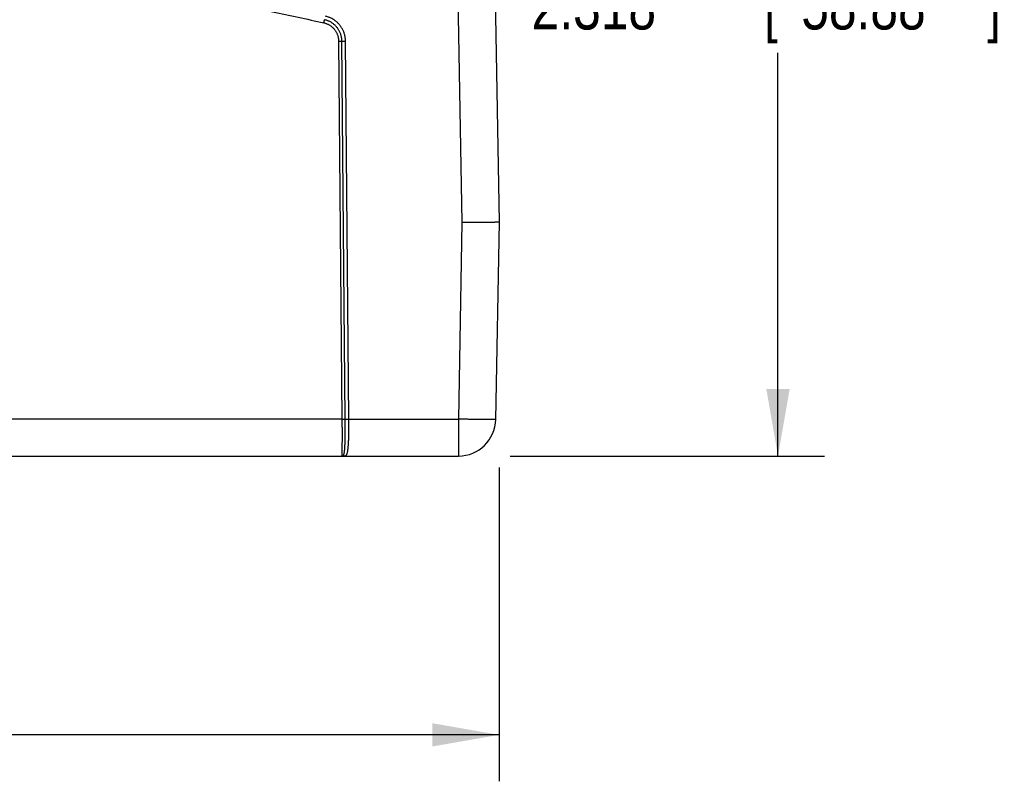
# Model space of a CAD drawing. Header units: inches. Extents: x 0 to 34, y 0 to 22.
# Tile 38 of 93: x 22.5 to 25.2, y 4.7 to 6.7. Entities that reach past the tile are written whole.
import ezdxf

# ---------------------------------------------------------------- set-up
doc = ezdxf.new("R2010")
doc.units = ezdxf.units.IN
doc.header["$LTSCALE"] = 1.87
doc.header["$MEASUREMENT"] = 0
doc.layers.get('0').update_dxf_attribs({"linetype": 'CONTINUOUS'})
doc.layers.add('DIMENSIONS', color=7, linetype='CONTINUOUS')
doc.styles.get("Standard").update_dxf_attribs({"font": 'txt', "width": 0.8})
doc.dimstyles.new('DIMSTYLE_1', dxfattribs={"dimtxt": 0.125, "dimasz": 0.18, "dimexe": 0.18, "dimexo": 0.0625, "dimgap": 0.09, "dimtad": 0, "dimtih": 1, "dimtoh": 1, "dimdec": 3, "dimzin": 4, "dimdsep": 46, "dimtxsty": 'STANDARD', "dimblk": '_FILLED', "dimblk1": '_FILLED', "dimblk2": '_FILLED', "dimcen": 0.09, "dimadec": 0, "dimazin": 0, "dimtp": 0.01, "dimtm": 0.01, "dimtfac": 1, "dimtdec": 3, "dimtofl": 0, "dimtmove": 0, "dimatfit": 3, "dimldrblk": '_FILLED', "dimfxl": 1, "dimtolj": 1, "dimtzin": 4, "dimarcsym": 0})

# ---------------------------------------------------------------- blocks, each defined once
blk = doc.blocks.new('_FILLED')
at = {"color": 0, "linetype": 'BYBLOCK'}
blk.add_solid([(0, 0), (-1, 0.174), (-1, -0.174)], dxfattribs=at)
blk = doc.blocks.new('*D4')
at = {"layer": 'DIMENSIONS', "color": 2, "linetype": 'CONTINUOUS'}
for p, q in [((16.7241, 7.0511), (16.7241, 4.6546)), ((23.8031, 5.4987), (23.8031, 4.6546)), ((16.7241, 4.7796), (19.3649, 4.7796)), ((23.8031, 4.7796), (20.9149, 4.7796))]:
    blk.add_line(p, q, dxfattribs=at)
at = {"layer": 'DIMENSIONS', "color": 2, "linetype": 'CONTINUOUS', "xscale": 0.18, "yscale": 0.18, "zscale": 0.18, "rotation": 180}
blk.add_blockref('_FILLED', (16.7241, 4.7796), dxfattribs=at)
at = {"layer": 'DIMENSIONS', "color": 2, "linetype": 'CONTINUOUS', "xscale": 0.18, "yscale": 0.18, "zscale": 0.18}
blk.add_blockref('_FILLED', (23.8031, 4.7796), dxfattribs=at)
at = {"layer": 'DIMENSIONS', "color": 2, "linetype": 'CONTINUOUS', "width": 0.8}
for s, p in [('[', (20.0524, 4.7171)), (']', (20.7524, 4.7171)), ('7.079', (19.4274, 4.7171)), ('179.81', (20.1524, 4.7171))]:
    blk.add_text(s, height=0.125, dxfattribs=at).set_placement(p)
blk = doc.blocks.new('*D5')
at = {"layer": 'DIMENSIONS', "color": 2, "linetype": 'CONTINUOUS'}
for p, q in [((23.7366, 7.8476), (24.6781, 7.8476)), ((24.5531, 7.8476), (24.5531, 6.8645)), ((24.5531, 5.5296), (24.5531, 6.6145)), ((23.8328, 5.5296), (24.6781, 5.5296))]:
    blk.add_line(p, q, dxfattribs=at)
at = {"layer": 'DIMENSIONS', "color": 2, "linetype": 'CONTINUOUS', "xscale": 0.18, "yscale": 0.18, "zscale": 0.18}
for p, rotation in [((24.5531, 7.8476), 90), ((24.5531, 5.5296), 270)]:
    blk.add_blockref('_FILLED', p, dxfattribs=dict(at, rotation=rotation))
at = {"layer": 'DIMENSIONS', "color": 2, "linetype": 'CONTINUOUS', "width": 0.8}
for s, p in [('[', (24.5156, 6.677)), (']', (25.1156, 6.677)), ('2.318', (23.8906, 6.677)), ('58.88', (24.6156, 6.677))]:
    blk.add_text(s, height=0.125, dxfattribs=at).set_placement(p)

msp = doc.modelspace()

# ---------------------------------------------------------------- linework, layer by layer
at = {"color": 7, "linetype": 'CONTINUOUS'}
for p, q in [((23.6741, 7.8174), (23.7031, 6.1578)), ((23.7741, 7.8182), (23.8031, 6.1586)), ((23.3715, 6.6455), (23.3804, 5.6288)), ((23.3892, 5.6288), (23.3803, 6.6455)), ((23.3989, 5.6288), (23.39, 6.6455)), ((23.7031, 6.1578), (23.6939, 5.6288)), ((23.8031, 6.1586), (23.7938, 5.6279)), ((23.3804, 5.6288), (19.9278, 5.6288)), ((23.3989, 5.6288), (23.6939, 5.6288)), ((23.6939, 5.6288), (23.6939, 5.5296)), ((18.3826, 5.5296), (23.6939, 5.5296))]:
    msp.add_line(p, q, dxfattribs=at)
msp.add_arc((23.6939, 5.6296), 0.1, 270, 359, dxfattribs=at)
for points, knots in [([(19.9765, 6.6948), (20.0223, 6.7051), (20.1141, 6.7249), (20.2523, 6.7521), (20.3911, 6.7767), (20.5303, 6.7988), (20.6699, 6.8182), (20.8099, 6.8351), (20.9501, 6.8494), (21.0906, 6.8612), (21.2313, 6.8703), (21.3722, 6.8768), (21.5131, 6.8807), (21.6541, 6.882), (21.7951, 6.8807), (21.936, 6.8768), (22.0769, 6.8703), (22.2176, 6.8612), (22.3581, 6.8494), (22.4983, 6.8351), (22.6383, 6.8182), (22.7779, 6.7988), (22.9171, 6.7767), (23.0559, 6.7521), (23.1941, 6.7249), (23.2859, 6.7051), (23.3317, 6.6948)], [0, 0, 0, 0, 0.041635, 0.083283, 0.124941, 0.166607, 0.208276, 0.249949, 0.291622, 0.333295, 0.374969, 0.416644, 0.458321, 0.500001, 0.54168, 0.583357, 0.625032, 0.666706, 0.708378, 0.750052, 0.791724, 0.833394, 0.875059, 0.916717, 0.958365, 1, 1, 1, 1]), ([(23.3317, 6.6948), (23.3318, 6.6951), (23.3319, 6.6957), (23.3321, 6.6966), (23.3323, 6.6975), (23.3325, 6.6983), (23.3327, 6.6991), (23.3329, 6.6999), (23.3331, 6.7006), (23.3332, 6.7012), (23.3333, 6.7018), (23.3334, 6.7023), (23.3335, 6.7027), (23.3336, 6.703), (23.3337, 6.7032), (23.3337, 6.7033)], [0, 0, 0, 0, 0.106716, 0.212194, 0.315304, 0.414941, 0.510037, 0.599574, 0.682592, 0.758201, 0.825592, 0.884041, 0.932924, 0.971715, 1, 1, 1, 1]), ([(23.3803, 6.6455), (23.3803, 6.6468), (23.3802, 6.6493), (23.3798, 6.6531), (23.3791, 6.6569), (23.3783, 6.6606), (23.3771, 6.6643), (23.3758, 6.6678), (23.3742, 6.6713), (23.3724, 6.6747), (23.3705, 6.6779), (23.3683, 6.6811), (23.3659, 6.684), (23.3633, 6.6868), (23.3605, 6.6895), (23.3576, 6.6919), (23.3545, 6.6942), (23.3513, 6.6963), (23.348, 6.6981), (23.3446, 6.6998), (23.341, 6.7012), (23.3374, 6.7024), (23.3349, 6.703), (23.3337, 6.7033)], [0, 0, 0, 0, 0.047607, 0.095235, 0.142879, 0.19053, 0.238182, 0.285824, 0.333448, 0.381048, 0.428626, 0.476188, 0.52374, 0.571293, 0.618857, 0.66644, 0.714049, 0.761684, 0.809339, 0.857006, 0.904675, 0.952342, 1, 1, 1, 1]), ([(23.39, 6.6455), (23.39, 6.647), (23.3899, 6.6498), (23.3895, 6.654), (23.3888, 6.6582), (23.3879, 6.6623), (23.3867, 6.6664), (23.3853, 6.6704), (23.3836, 6.6743), (23.3817, 6.678), (23.3796, 6.6817), (23.3772, 6.6852), (23.3747, 6.6886), (23.3719, 6.6918), (23.369, 6.6949), (23.3658, 6.6977), (23.3625, 6.7004), (23.3591, 6.7028), (23.3555, 6.7051), (23.3517, 6.7071), (23.3479, 6.7089), (23.3439, 6.7104), (23.3399, 6.7117), (23.3372, 6.7124), (23.3358, 6.7128)], [0, 0, 0, 0, 0.045283, 0.090705, 0.136207, 0.181733, 0.22723, 0.272691, 0.318139, 0.363597, 0.40906, 0.454521, 0.499976, 0.545431, 0.590891, 0.636356, 0.681818, 0.727272, 0.772733, 0.818226, 0.863753, 0.909262, 0.954696, 1, 1, 1, 1]), ([(23.3317, 6.6948), (23.3328, 6.6946), (23.335, 6.694), (23.3383, 6.6929), (23.3415, 6.6916), (23.3445, 6.6901), (23.3475, 6.6884), (23.3503, 6.6865), (23.353, 6.6844), (23.3556, 6.6821), (23.358, 6.6797), (23.3603, 6.6771), (23.3623, 6.6744), (23.3642, 6.6715), (23.3659, 6.6685), (23.3673, 6.6654), (23.3686, 6.6622), (23.3696, 6.659), (23.3704, 6.6557), (23.371, 6.6523), (23.3714, 6.6489), (23.3715, 6.6466), (23.3715, 6.6455)], [0, 0, 0, 0, 0.049771, 0.099729, 0.149803, 0.19992, 0.250007, 0.300045, 0.350065, 0.400096, 0.450139, 0.500186, 0.550231, 0.600268, 0.650294, 0.700314, 0.750346, 0.800403, 0.850457, 0.900446, 0.950312, 1, 1, 1, 1]), ([(23.3715, 6.6455), (23.3718, 6.6455), (23.3724, 6.6455), (23.3734, 6.6455), (23.3743, 6.6455), (23.3751, 6.6455), (23.376, 6.6455), (23.3767, 6.6455), (23.3775, 6.6455), (23.3781, 6.6455), (23.3787, 6.6455), (23.3792, 6.6455), (23.3797, 6.6455), (23.38, 6.6455), (23.3802, 6.6455), (23.3803, 6.6455)], [0, 0, 0, 0, 0.106039, 0.210941, 0.313582, 0.412863, 0.507719, 0.597134, 0.68015, 0.755877, 0.823506, 0.88231, 0.931662, 0.971032, 1, 1, 1, 1]), ([(23.3803, 6.6455), (23.3804, 6.6455), (23.3806, 6.6455), (23.3809, 6.6455), (23.3814, 6.6455), (23.3819, 6.6455), (23.3825, 6.6455), (23.3831, 6.6455), (23.3838, 6.6455), (23.3846, 6.6455), (23.3854, 6.6455), (23.3863, 6.6455), (23.3872, 6.6455), (23.3881, 6.6455), (23.3891, 6.6455), (23.3897, 6.6455), (23.39, 6.6455)], [0, 0, 0, 0, 0.02655, 0.062091, 0.106298, 0.158762, 0.218999, 0.286452, 0.360499, 0.440456, 0.525583, 0.615095, 0.708164, 0.803931, 0.90151, 1, 1, 1, 1]), ([(23.8031, 6.1586), (23.8031, 6.1586), (23.8028, 6.1586), (23.8024, 6.1586), (23.8016, 6.1585), (23.8005, 6.1585), (23.7991, 6.1584), (23.7974, 6.1584), (23.7954, 6.1583), (23.7931, 6.1583), (23.7905, 6.1582), (23.7877, 6.1582), (23.7846, 6.1581), (23.7812, 6.1581), (23.7776, 6.1581), (23.7737, 6.158), (23.7696, 6.158), (23.7653, 6.158), (23.7609, 6.1579), (23.7562, 6.1579), (23.7514, 6.1579), (23.7464, 6.1579), (23.7413, 6.1578), (23.7361, 6.1578), (23.7307, 6.1578), (23.7253, 6.1578), (23.7198, 6.1578), (23.7143, 6.1578), (23.7087, 6.1578), (23.705, 6.1578), (23.7031, 6.1578)], [0, 0, 0, 0, 0.001643, 0.006375, 0.014222, 0.025154, 0.039156, 0.056215, 0.076257, 0.099177, 0.124929, 0.15348, 0.184702, 0.218444, 0.254651, 0.293267, 0.334111, 0.376977, 0.421772, 0.46843, 0.516772, 0.566605, 0.617767, 0.670118, 0.723497, 0.77774, 0.832681, 0.888151, 0.943981, 1, 1, 1, 1]), ([(23.3804, 5.6288), (23.3804, 5.6269), (23.3804, 5.6232), (23.3805, 5.6177), (23.3805, 5.6121), (23.3806, 5.6067), (23.3806, 5.6013), (23.3806, 5.596), (23.3806, 5.5908), (23.3806, 5.5857), (23.3806, 5.5808), (23.3806, 5.576), (23.3806, 5.5714), (23.3806, 5.567), (23.3805, 5.5627), (23.3805, 5.5587), (23.3805, 5.5549), (23.3804, 5.5513), (23.3804, 5.548), (23.3803, 5.5449), (23.3803, 5.5421), (23.3802, 5.5396), (23.3801, 5.5373), (23.38, 5.5353), (23.38, 5.5336), (23.3799, 5.5322), (23.3798, 5.5312), (23.3797, 5.5303), (23.3796, 5.5299), (23.3795, 5.5296), (23.3795, 5.5296)], [0, 0, 0, 0, 0.056222, 0.112255, 0.16791, 0.223008, 0.277377, 0.330848, 0.383257, 0.43444, 0.484235, 0.532482, 0.57903, 0.623737, 0.666472, 0.707109, 0.745528, 0.781614, 0.815257, 0.846354, 0.874806, 0.900518, 0.923406, 0.943394, 0.960423, 0.974441, 0.98541, 0.993302, 0.998118, 1, 1, 1, 1]), ([(23.3804, 5.6288), (23.3807, 5.6288), (23.3813, 5.6288), (23.3822, 5.6288), (23.3831, 5.6288), (23.384, 5.6288), (23.3848, 5.6288), (23.3856, 5.6288), (23.3863, 5.6288), (23.387, 5.6288), (23.3876, 5.6288), (23.3881, 5.6288), (23.3885, 5.6288), (23.3889, 5.6288), (23.3891, 5.6288), (23.3892, 5.6288)], [0, 0, 0, 0, 0.106035, 0.210932, 0.313568, 0.412845, 0.507699, 0.597113, 0.68013, 0.75586, 0.823492, 0.8823, 0.931656, 0.971029, 1, 1, 1, 1]), ([(23.3829, 5.5304), (23.3832, 5.5305), (23.3838, 5.5309), (23.3845, 5.5318), (23.3852, 5.533), (23.3858, 5.5345), (23.3863, 5.5363), (23.3867, 5.5385), (23.3871, 5.5409), (23.3875, 5.5436), (23.3878, 5.5466), (23.388, 5.5499), (23.3883, 5.5535), (23.3885, 5.5573), (23.3887, 5.5613), (23.3888, 5.5656), (23.3889, 5.5701), (23.389, 5.5748), (23.3891, 5.5796), (23.3892, 5.5847), (23.3892, 5.5899), (23.3893, 5.5952), (23.3893, 5.6006), (23.3893, 5.6061), (23.3893, 5.6117), (23.3892, 5.6174), (23.3892, 5.6231), (23.3892, 5.6269), (23.3892, 5.6288)], [0, 0, 0, 0, 0.009463, 0.020592, 0.034191, 0.050385, 0.069395, 0.091306, 0.116102, 0.143745, 0.174204, 0.207391, 0.24318, 0.281471, 0.322169, 0.365136, 0.410207, 0.457251, 0.506128, 0.556675, 0.60872, 0.66208, 0.716576, 0.772038, 0.828302, 0.885183, 0.942485, 1, 1, 1, 1]), ([(23.3864, 5.5296), (23.3868, 5.5296), (23.3876, 5.5297), (23.3887, 5.5299), (23.3899, 5.5302), (23.391, 5.5309), (23.3921, 5.5319), (23.393, 5.5332), (23.3938, 5.5348), (23.3945, 5.5367), (23.3952, 5.5389), (23.3958, 5.5413), (23.3963, 5.5441), (23.3967, 5.5471), (23.3971, 5.5504), (23.3974, 5.554), (23.3977, 5.5578), (23.398, 5.5618), (23.3982, 5.5661), (23.3984, 5.5706), (23.3986, 5.5752), (23.3987, 5.58), (23.3988, 5.585), (23.3989, 5.5902), (23.3989, 5.5954), (23.399, 5.6008), (23.399, 5.6063), (23.399, 5.6119), (23.399, 5.6175), (23.399, 5.6231), (23.3989, 5.6269), (23.3989, 5.6288)], [0, 0, 0, 0, 0.011222, 0.022378, 0.033883, 0.046292, 0.059862, 0.074944, 0.092025, 0.111411, 0.133275, 0.157682, 0.184642, 0.214134, 0.246106, 0.28048, 0.317164, 0.356057, 0.397048, 0.440009, 0.484805, 0.531297, 0.579338, 0.628774, 0.679446, 0.731191, 0.783838, 0.837217, 0.891154, 0.945474, 1, 1, 1, 1]), ([(23.3892, 5.6288), (23.3893, 5.6288), (23.3895, 5.6288), (23.3898, 5.6288), (23.3902, 5.6288), (23.3907, 5.6288), (23.3913, 5.6288), (23.392, 5.6288), (23.3927, 5.6288), (23.3935, 5.6288), (23.3943, 5.6288), (23.3952, 5.6288), (23.3961, 5.6288), (23.397, 5.6288), (23.398, 5.6288), (23.3986, 5.6288), (23.3989, 5.6288)], [0, 0, 0, 0, 0.026546, 0.062088, 0.106294, 0.158758, 0.218995, 0.28645, 0.360498, 0.440456, 0.525585, 0.615098, 0.708168, 0.803936, 0.901515, 1, 1, 1, 1]), ([(23.7938, 5.6279), (23.7938, 5.6279), (23.7935, 5.6279), (23.7932, 5.6278), (23.7923, 5.6278), (23.7913, 5.6277), (23.7899, 5.6277), (23.7883, 5.6277), (23.7863, 5.6277), (23.7841, 5.6277), (23.7816, 5.6277), (23.7787, 5.6277), (23.7756, 5.6277), (23.7723, 5.6277), (23.7686, 5.6278), (23.7648, 5.6278), (23.7607, 5.6278), (23.7564, 5.6279), (23.7519, 5.6279), (23.7473, 5.628), (23.7424, 5.628), (23.7374, 5.6281), (23.7323, 5.6282), (23.727, 5.6282), (23.7217, 5.6283), (23.7162, 5.6284), (23.7107, 5.6285), (23.7051, 5.6286), (23.6995, 5.6287), (23.6957, 5.6287), (23.6939, 5.6288)], [0, 0, 0, 0, 0.001602, 0.006215, 0.013863, 0.024512, 0.038107, 0.054628, 0.074086, 0.096507, 0.12191, 0.150237, 0.18137, 0.215147, 0.25138, 0.289943, 0.330736, 0.37365, 0.41857, 0.465355, 0.513853, 0.563901, 0.615333, 0.667984, 0.721689, 0.776278, 0.831578, 0.887416, 0.943616, 1, 1, 1, 1]), ([(23.3795, 5.5296), (23.3798, 5.5296), (23.3806, 5.5297), (23.3818, 5.53), (23.3825, 5.5303), (23.3829, 5.5304)], [0, 0, 0, 0, 0.329721, 0.661245, 1, 1, 1, 1]), ([(23.3829, 5.5304), (23.3832, 5.5303), (23.3837, 5.5301), (23.3846, 5.5298), (23.3855, 5.5297), (23.3861, 5.5296), (23.3864, 5.5296)], [0, 0, 0, 0, 0.251631, 0.501882, 0.751182, 1, 1, 1, 1])]:
    msp.add_open_spline(points, degree=3, knots=knots, dxfattribs=at)

# ---------------------------------------------------------------- dimensions: what is measured, and where the dimension line sits
at = {"layer": 'DIMENSIONS', "color": 2, "linetype": 'CONTINUOUS'}
dim = msp.add_linear_dim(base=(24.5531, 7.8476), p1=(23.8328, 5.5296), p2=(23.7366, 7.8476), angle=90, dimstyle='DIMSTYLE_1', dxfattribs=at)
dim.commit()
dim.dimension.update_dxf_attribs({"geometry": '*D5', "text_midpoint": (24.5531, 6.7395), "dimtype": 160})
dim = msp.add_linear_dim(base=(23.8031, 4.7796), p1=(16.7241, 7.0511), p2=(23.8031, 5.4987), dimstyle='DIMSTYLE_1', dxfattribs=at)
dim.commit()
dim.dimension.update_dxf_attribs({"geometry": '*D4', "text_midpoint": (20.1399, 4.7796), "dimtype": 160})

doc.saveas('drawing.dxf')
